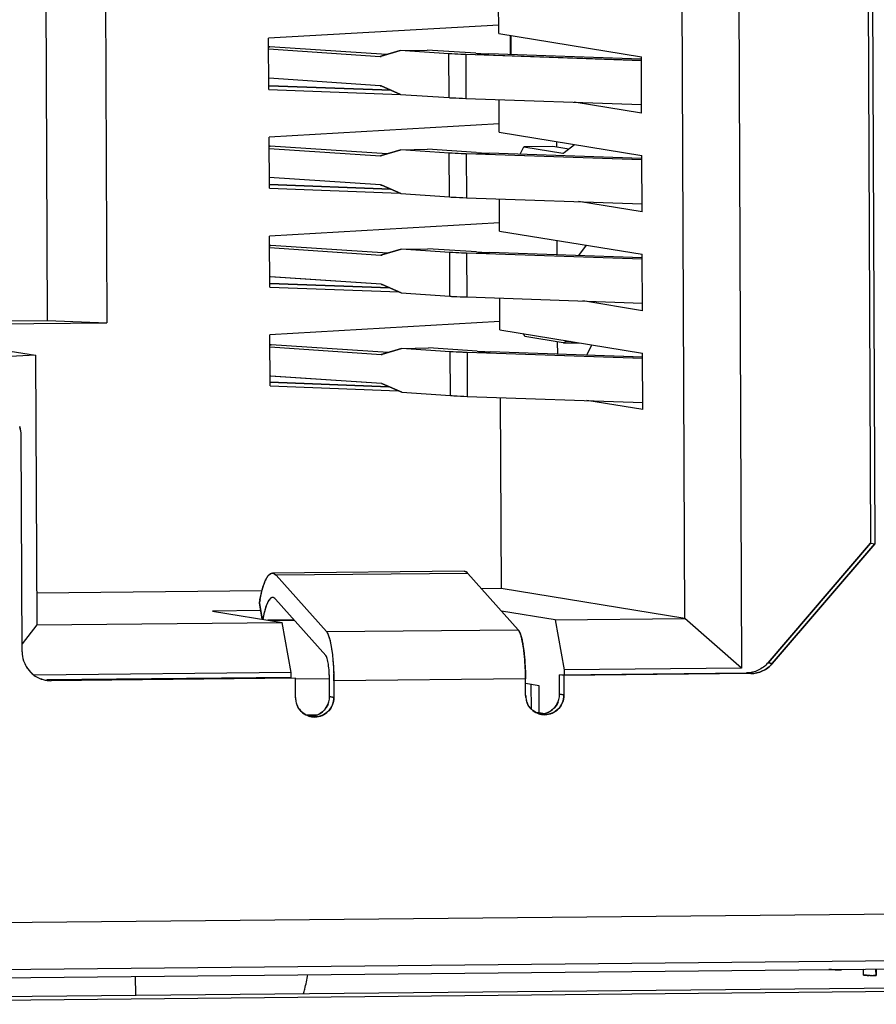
# Model space of a CAD drawing. Header units: millimetres. Extents: x 0 to 1750, y -1720 to 477.
# Tile 5 of 256: x 327 to 336, y -1004 to -994. Entities that reach past the tile are written whole.
import ezdxf

# ---------------------------------------------------------------- set-up
doc = ezdxf.new("R2010")
doc.units = ezdxf.units.MM
doc.header["$LTSCALE"] = 92.51
for name, color, linetype in [('101303634_14DXF_CONTINUOUS_LINE', 7, 'CONTINUOUS'), ('101303634_DXF_CONTINUOUS_LINE', 7, 'CONTINUOUS'), ('101304998_DXF_CONTINUOUS_LINE', 7, 'CONTINUOUS'), ('CAP_D8X9L_3PDXF_CONTINUOUS_LINE', 7, 'CONTINUOUS'), ('DE-11-072043DXF_CONTINUOUS_LINE', 7, 'CONTINUOUS'), ('DE-13-001875DXF_CONTINUOUS_LINE', 7, 'CONTINUOUS'), ('MANIFOLD_SOLDXF_CONTINUOUS_LINE', 7, 'CONTINUOUS')]:
    doc.layers.add(name, color=color, linetype=linetype)

msp = doc.modelspace()

# ---------------------------------------------------------------- linework, layer by layer
at = {"layer": '101303634_14DXF_CONTINUOUS_LINE'}
for p, q in [((335.771, -1003.325), (335.771, -1003.263)), ((335.78, -1003.326), (335.781, -1003.326)), ((335.808, -1003.327), (335.809, -1003.327)), ((335.851, -1003.328), (335.852, -1003.328)), ((335.899, -1003.262), (335.899, -1003.327))]:
    msp.add_line(p, q, dxfattribs=at)
for centre, radius, start, end in [((335.85, -1001.456), 1.872, 268.7489, 269.2573), ((335.86, -1000.794), 2.533, 269.2366, 269.4734), ((335.864, -1000.346), 2.982, 269.4737, 269.7473), ((335.866, -999.806), 3.522, 269.7762, 270.5466)]:
    msp.add_arc(centre, radius, start, end, dxfattribs=at)
for points, knots in [([(335.771, -1003.325), (335.771, -1003.325), (335.772, -1003.325), (335.774, -1003.325), (335.777, -1003.326), (335.779, -1003.326), (335.78, -1003.326)], [0, 0, 0, 0, 0.072591, 0.262219, 0.572055, 1, 1, 1, 1]), ([(335.781, -1003.326), (335.782, -1003.326), (335.792, -1003.327), (335.801, -1003.327), (335.808, -1003.327)], [0, 0, 0, 0, 0.192897, 1, 1, 1, 1])]:
    msp.add_open_spline(points, degree=3, knots=knots, dxfattribs=at)
at = {"layer": '101303634_DXF_CONTINUOUS_LINE'}
for p, q in [((335.771, -1003.267), (335.543, -1003.269)), ((335.771, -1003.325), (335.771, -1003.263)), ((335.772, -1003.325), (335.771, -1003.325)), ((335.899, -1003.327), (335.898, -1003.262))]:
    msp.add_line(p, q, dxfattribs=at)
for centre, radius, start, end in [((335.497, -1001.157), 2.112, 268.7691, 269.5033), ((335.505, -1000.385), 2.884, 269.473, 269.7858), ((335.507, -999.512), 3.757, 269.8, 270.5468), ((335.855, -1001.215), 2.112, 268.7691, 269.5033), ((335.863, -1000.444), 2.884, 269.473, 269.7858), ((335.865, -999.57), 3.757, 269.8, 270.5468)]:
    msp.add_arc(centre, radius, start, end, dxfattribs=at)
for points, knots in [([(335.423, -1003.268), (335.422, -1003.268), (335.419, -1003.267), (335.416, -1003.267), (335.415, -1003.267)], [0, 0, 0, 0, 0.333282, 1, 1, 1, 1]), ([(335.451, -1003.269), (335.448, -1003.269), (335.439, -1003.268), (335.429, -1003.268), (335.423, -1003.268)], [0, 0, 0, 0, 0.304594, 1, 1, 1, 1]), ([(335.781, -1003.326), (335.78, -1003.326), (335.777, -1003.326), (335.774, -1003.326), (335.772, -1003.325)], [0, 0, 0, 0, 0.350764, 1, 1, 1, 1]), ([(335.809, -1003.327), (335.806, -1003.327), (335.797, -1003.327), (335.787, -1003.326), (335.781, -1003.326)], [0, 0, 0, 0, 0.304594, 1, 1, 1, 1])]:
    msp.add_open_spline(points, degree=3, knots=knots, dxfattribs=at)
at = {"layer": '101304998_DXF_CONTINUOUS_LINE'}
for p, q in [((334.463, -987.34), (334.519, -1000.173)), ((333.936, -999.664), (333.884, -987.83)), ((335.797, -988.596), (335.842, -998.891)), ((335.841, -988.603), (335.887, -998.898)), ((327.395, -996.604), (327.368, -990.337)), ((327.977, -990.331), (328.005, -996.628)), ((332.026, -993.657), (332.024, -993.316)), ((332.026, -993.572), (329.665, -993.707)), ((329.667, -994.232), (329.665, -993.707)), ((332.026, -993.657), (333.49, -993.896)), ((332.142, -993.675), (332.143, -993.875)), ((332.151, -993.677), (332.152, -993.876)), ((329.677, -993.795), (329.665, -993.795)), ((329.665, -993.817), (330.808, -993.894)), ((330.876, -993.875), (329.677, -993.795)), ((331.015, -993.833), (330.819, -993.892)), ((331.015, -993.833), (331.291, -993.828)), ((331.514, -993.866), (331.015, -993.833)), ((331.79, -993.861), (331.291, -993.828)), ((330.819, -993.894), (330.808, -993.894)), ((331.516, -994.316), (331.514, -993.866)), ((333.489, -993.936), (331.687, -993.874)), ((331.687, -993.874), (331.689, -994.324)), ((333.489, -993.922), (331.923, -993.868)), ((333.493, -994.475), (333.49, -993.896)), ((330.809, -994.194), (329.667, -994.117)), ((329.667, -994.232), (331.017, -994.283)), ((329.669, -994.194), (330.923, -994.241)), ((330.821, -994.196), (331.017, -994.283)), ((331.017, -994.283), (331.516, -994.316)), ((331.689, -994.324), (333.492, -994.386)), ((332.03, -994.671), (332.029, -994.336)), ((333.493, -994.475), (332.802, -994.363)), ((332.03, -994.586), (329.669, -994.722)), ((329.672, -995.247), (329.669, -994.722)), ((332.03, -994.671), (333.494, -994.91)), ((329.681, -994.814), (329.67, -994.814)), ((329.67, -994.837), (330.812, -994.913)), ((330.881, -994.895), (329.681, -994.814)), ((331.02, -994.852), (330.824, -994.912)), ((331.02, -994.852), (331.296, -994.847)), ((331.519, -994.886), (331.02, -994.852)), ((331.795, -994.881), (331.296, -994.847)), ((332.245, -994.898), (332.285, -994.82)), ((332.58, -994.817), (332.285, -994.82)), ((332.285, -994.82), (332.683, -994.885)), ((332.745, -994.844), (332.58, -994.817)), ((332.622, -994.824), (332.622, -994.768)), ((332.698, -994.88), (332.805, -994.797)), ((330.824, -994.913), (330.812, -994.913)), ((331.521, -995.336), (331.519, -994.886)), ((333.493, -994.956), (331.692, -994.894)), ((331.692, -994.894), (331.694, -995.344)), ((333.493, -994.941), (331.928, -994.887)), ((333.497, -995.49), (333.494, -994.91)), ((330.814, -995.213), (329.671, -995.137)), ((329.672, -995.247), (331.011, -995.297)), ((329.673, -995.209), (330.915, -995.255)), ((330.825, -995.216), (331.022, -995.302)), ((331.022, -995.302), (331.521, -995.336)), ((331.694, -995.344), (333.497, -995.406)), ((332.035, -995.686), (332.033, -995.355)), ((333.497, -995.49), (332.845, -995.383)), ((332.034, -995.601), (329.674, -995.737)), ((329.676, -996.261), (329.674, -995.737)), ((332.035, -995.686), (333.499, -995.925)), ((329.686, -995.834), (329.674, -995.834)), ((329.674, -995.856), (330.817, -995.933)), ((330.885, -995.914), (329.686, -995.834)), ((331.024, -995.872), (331.3, -995.867)), ((331.799, -995.9), (331.3, -995.867)), ((332.627, -995.931), (332.627, -995.782)), ((332.85, -995.938), (332.926, -995.831)), ((330.828, -995.933), (330.817, -995.933)), ((331.024, -995.872), (330.828, -995.931)), ((331.523, -995.905), (331.024, -995.872)), ((331.525, -996.355), (331.523, -995.905)), ((333.497, -995.976), (331.696, -995.913)), ((331.696, -995.913), (331.698, -996.363)), ((333.498, -995.961), (331.932, -995.907)), ((333.501, -996.504), (333.499, -995.925)), ((330.818, -996.233), (329.683, -996.157)), ((329.676, -996.261), (331.003, -996.311)), ((329.677, -996.223), (330.907, -996.269)), ((330.83, -996.236), (331.026, -996.322)), ((331.026, -996.322), (331.525, -996.355)), ((331.698, -996.363), (333.501, -996.425)), ((332.039, -996.7), (332.038, -996.375)), ((333.501, -996.504), (332.888, -996.404)), ((325.658, -996.622), (327.395, -996.604)), ((326.372, -996.644), (328.005, -996.628)), ((327.395, -996.604), (328.005, -996.628)), ((332.039, -996.615), (329.678, -996.751)), ((325.737, -996.711), (327.273, -996.961)), ((329.68, -997.276), (329.678, -996.751)), ((332.039, -996.7), (333.503, -996.939)), ((332.293, -996.769), (332.28, -996.739)), ((332.687, -996.833), (332.293, -996.769)), ((329.69, -996.853), (329.679, -996.853)), ((329.679, -996.876), (330.821, -996.952)), ((330.89, -996.934), (329.69, -996.853)), ((332.632, -996.95), (332.631, -996.824)), ((332.69, -996.833), (332.687, -996.833)), ((332.69, -996.833), (332.847, -996.832)), ((332.717, -996.811), (332.711, -996.819)), ((332.711, -996.819), (332.762, -996.818)), ((332.929, -996.96), (332.981, -996.854)), ((327.273, -996.961), (326.87, -996.981)), ((327.273, -996.961), (327.285, -999.73)), ((330.833, -996.952), (330.821, -996.952)), ((331.029, -996.891), (330.833, -996.951)), ((331.029, -996.891), (331.305, -996.886)), ((331.528, -996.925), (331.029, -996.891)), ((331.804, -996.92), (331.305, -996.886)), ((331.53, -997.375), (331.528, -996.925)), ((333.501, -996.995), (331.701, -996.933)), ((331.701, -996.933), (331.703, -997.383)), ((333.502, -996.98), (331.937, -996.926)), ((333.506, -997.519), (333.503, -996.939)), ((330.823, -997.252), (329.687, -997.176)), ((329.68, -997.276), (330.995, -997.325)), ((329.682, -997.238), (330.899, -997.284)), ((330.834, -997.255), (331.031, -997.341)), ((331.031, -997.341), (331.53, -997.375)), ((331.703, -997.383), (333.506, -997.445)), ((332.042, -997.394), (332.051, -999.356)), ((333.506, -997.519), (332.932, -997.425)), ((327.135, -1000.005), (327.125, -997.786)), ((334.79, -1000.119), (335.842, -998.891)), ((335.887, -998.898), (334.834, -1000.127)), ((335.842, -998.891), (335.887, -998.898)), ((331.671, -999.178), (329.703, -999.198)), ((331.71, -999.2), (329.743, -999.22)), ((331.71, -999.2), (332.225, -999.779)), ((330.257, -999.798), (329.743, -999.22)), ((329.597, -999.381), (327.283, -999.404)), ((332.051, -999.356), (331.851, -999.358)), ((333.936, -999.664), (332.051, -999.356)), ((329.57, -999.505), (329.571, -999.5)), ((329.57, -999.505), (329.6, -999.672)), ((329.736, -999.465), (330.251, -1000.043)), ((329.584, -999.583), (329.088, -999.588)), ((329.088, -999.588), (329.803, -999.705)), ((332.607, -999.677), (332.054, -999.587)), ((327.285, -999.73), (329.803, -999.705)), ((329.657, -999.681), (329.926, -999.678)), ((329.931, -999.683), (329.687, -999.686)), ((329.895, -1000.219), (329.803, -999.705)), ((332.607, -999.677), (333.936, -999.664)), ((332.607, -999.677), (332.699, -1000.192)), ((334.519, -1000.173), (333.936, -999.664)), ((327.285, -999.73), (327.135, -999.925)), ((330.257, -999.798), (332.225, -999.779)), ((334.519, -1000.173), (332.699, -1000.192)), ((332.699, -1000.192), (332.699, -1000.241)), ((334.834, -1000.127), (334.79, -1000.119)), ((329.895, -1000.219), (327.257, -1000.246)), ((329.895, -1000.269), (327.387, -1000.294)), ((329.94, -1000.277), (327.431, -1000.302)), ((329.895, -1000.269), (329.895, -1000.219)), ((329.941, -1000.477), (329.94, -1000.277)), ((329.94, -1000.284), (330.289, -1000.281)), ((330.29, -1000.465), (330.289, -1000.295)), ((332.301, -1000.283), (330.334, -1000.303)), ((330.334, -1000.303), (330.335, -1000.473)), ((332.302, -1000.453), (332.301, -1000.283)), ((332.65, -1000.242), (334.569, -1000.223)), ((332.695, -1000.249), (332.65, -1000.242)), ((332.651, -1000.442), (332.65, -1000.242)), ((334.613, -1000.23), (332.695, -1000.249)), ((332.695, -1000.249), (332.696, -1000.449)), ((334.569, -1000.223), (334.613, -1000.23)), ((332.44, -1000.354), (332.302, -1000.331)), ((332.362, -1000.595), (332.36, -1000.341)), ((332.442, -1000.629), (332.44, -1000.354)), ((330.335, -1000.473), (330.29, -1000.465)), ((332.696, -1000.449), (332.651, -1000.442)), ((330.061, -1000.653), (330.168, -1000.651)), ((332.422, -1000.629), (332.442, -1000.629)), ((332.442, -1000.629), (332.498, -1000.638)), ((323.717, -1002.817), (352.481, -1002.532)), ((352.396, -1003.017), (323.668, -1003.302)), ((322.976, -1003.39), (351.705, -1003.105))]:
    msp.add_line(p, q, dxfattribs=at)
for centre, radius, start, end in [((330.81, -993.863), 0.0308, 266.1592, 277.8904), ((330.81, -993.862), 0.0318, 277.889, 282.487), ((330.81, -993.861), 0.0331, 282.4906, 286.967), ((330.815, -994.883), 0.0308, 266.1592, 277.8904), ((330.814, -994.882), 0.0318, 277.889, 282.487), ((330.814, -994.88), 0.0331, 282.4906, 286.967), ((332.686, -994.869), 0.0162, 260.6878, 270.5423), ((330.819, -995.902), 0.0308, 266.1592, 277.8904), ((330.819, -995.901), 0.0318, 277.889, 282.487), ((330.819, -995.9), 0.0331, 282.4906, 286.967), ((330.823, -996.922), 0.0308, 266.1592, 277.8904), ((330.823, -996.921), 0.0318, 277.889, 282.487), ((330.823, -996.919), 0.0331, 282.4906, 286.967), ((326.82, -997.787), 0.306, 0.3024, 18.0899), ((329.706, -999.476), 0.0277, 90.5764, 102.5831), ((330.977, -999.925), 1.396, 168.0493, 169.5492), ((327.44, -1000.003), 0.306, 180.3027, 198.2572), ((327.435, -1000.004), 0.3, 198.3214, 204.1508), ((329.86, -1000.279), 2.442, 3.206, 4.2334), ((327.435, -1000.005), 0.299, 204.1492, 216.0469), ((327.433, -1000.006), 0.297, 216.112, 233.8476), ((327.429, -1000.009), 0.293, 233.9401, 245.9889), ((327.428, -1000.012), 0.29, 246.0018, 252.128), ((327.429, -1000.01), 0.291, 252.1547, 260.7353), ((327.429, -1000.011), 0.291, 260.7177, 270.5393), ((330.145, -1000.475), 0.204, 180.3195, 195.3093), ((330.085, -1000.466), 0.205, 345.2248, 0.1725), ((332.506, -1000.452), 0.204, 180.3195, 195.3093), ((332.503, -1000.453), 0.201, 195.2895, 202.6535), ((332.448, -1000.443), 0.203, 337.9385, 345.2531), ((332.446, -1000.442), 0.205, 345.2248, 0.1725), ((330.142, -1000.476), 0.201, 195.2895, 202.6535), ((330.087, -1000.466), 0.203, 337.9385, 345.2531), ((330.136, -1000.482), 0.193, 248.0586, 253.8681), ((330.137, -1000.48), 0.195, 253.8689, 260.7214), ((330.092, -1000.475), 0.192, 267.2941, 270.5659), ((330.092, -1000.475), 0.192, 270.5719, 273.92), ((330.092, -1000.471), 0.196, 273.9465, 285.7947), ((330.092, -1000.472), 0.195, 285.7941, 292.9837), ((332.498, -1000.458), 0.193, 248.0586, 253.8681), ((332.498, -1000.456), 0.195, 253.8689, 260.7214), ((332.453, -1000.452), 0.192, 267.2941, 270.5659), ((332.453, -1000.451), 0.192, 270.5719, 273.92), ((332.453, -1000.448), 0.196, 273.9465, 285.7947), ((332.453, -1000.449), 0.195, 285.7941, 292.9837)]:
    msp.add_arc(centre, radius, start, end, dxfattribs=at)
for points, knots in [([(331.687, -993.874), (331.67, -993.874), (331.613, -993.872), (331.555, -993.869), (331.514, -993.866)], [0, 0, 0, 0, 0.290853, 1, 1, 1, 1]), ([(331.79, -993.861), (331.799, -993.862), (331.844, -993.865), (331.888, -993.866), (331.923, -993.868)], [0, 0, 0, 0, 0.208081, 1, 1, 1, 1]), ([(331.516, -994.316), (331.528, -994.317), (331.586, -994.32), (331.643, -994.323), (331.689, -994.324)], [0, 0, 0, 0, 0.208081, 1, 1, 1, 1]), ([(331.692, -994.894), (331.675, -994.893), (331.617, -994.891), (331.56, -994.888), (331.519, -994.886)], [0, 0, 0, 0, 0.290853, 1, 1, 1, 1]), ([(331.795, -994.881), (331.804, -994.882), (331.848, -994.884), (331.893, -994.886), (331.928, -994.887)], [0, 0, 0, 0, 0.208081, 1, 1, 1, 1]), ([(331.521, -995.336), (331.533, -995.336), (331.59, -995.34), (331.648, -995.342), (331.694, -995.344)], [0, 0, 0, 0, 0.208081, 1, 1, 1, 1]), ([(331.696, -995.913), (331.679, -995.913), (331.622, -995.911), (331.564, -995.908), (331.523, -995.905)], [0, 0, 0, 0, 0.290853, 1, 1, 1, 1]), ([(331.799, -995.9), (331.808, -995.901), (331.853, -995.904), (331.897, -995.905), (331.932, -995.907)], [0, 0, 0, 0, 0.208081, 1, 1, 1, 1]), ([(331.525, -996.355), (331.537, -996.356), (331.595, -996.359), (331.652, -996.362), (331.698, -996.363)], [0, 0, 0, 0, 0.208081, 1, 1, 1, 1]), ([(332.711, -996.819), (332.71, -996.821), (332.704, -996.828), (332.696, -996.833), (332.69, -996.833)], [0, 0, 0, 0, 0.313556, 1, 1, 1, 1]), ([(331.701, -996.933), (331.684, -996.932), (331.626, -996.93), (331.569, -996.927), (331.528, -996.925)], [0, 0, 0, 0, 0.290853, 1, 1, 1, 1]), ([(331.804, -996.92), (331.813, -996.921), (331.857, -996.923), (331.901, -996.925), (331.937, -996.926)], [0, 0, 0, 0, 0.208081, 1, 1, 1, 1]), ([(331.53, -997.375), (331.542, -997.375), (331.599, -997.379), (331.657, -997.381), (331.703, -997.383)], [0, 0, 0, 0, 0.208081, 1, 1, 1, 1]), ([(329.571, -999.5), (329.578, -999.457), (329.594, -999.382), (329.621, -999.295), (329.646, -999.244), (329.667, -999.214), (329.689, -999.198), (329.703, -999.198)], [0, 0, 0, 0, 0.383578, 0.677207, 0.788739, 0.87751, 1, 1, 1, 1]), ([(329.703, -999.198), (329.706, -999.198), (329.722, -999.2), (329.735, -999.211), (329.743, -999.22)], [0, 0, 0, 0, 0.217103, 1, 1, 1, 1]), ([(331.671, -999.178), (331.674, -999.178), (331.689, -999.181), (331.702, -999.191), (331.71, -999.2)], [0, 0, 0, 0, 0.217103, 1, 1, 1, 1]), ([(329.7, -999.449), (329.69, -999.451), (329.67, -999.468), (329.637, -999.53), (329.622, -999.591), (329.612, -999.636)], [0, 0, 0, 0, 0.135655, 0.341635, 1, 1, 1, 1]), ([(329.736, -999.465), (329.734, -999.462), (329.725, -999.454), (329.714, -999.448), (329.705, -999.448)], [0, 0, 0, 0, 0.299524, 1, 1, 1, 1]), ([(330.257, -999.798), (330.264, -999.805), (330.275, -999.826), (330.296, -999.886), (330.315, -999.989), (330.33, -1000.136), (330.334, -1000.245), (330.334, -1000.303)], [0, 0, 0, 0, 0.05648, 0.137213, 0.366359, 0.665304, 1, 1, 1, 1]), ([(332.225, -999.779), (332.227, -999.781), (332.238, -999.795), (332.244, -999.812), (332.249, -999.826)], [0, 0, 0, 0, 0.193938, 1, 1, 1, 1]), ([(332.257, -999.849), (332.258, -999.853), (332.263, -999.872), (332.267, -999.892), (332.27, -999.907)], [0, 0, 0, 0, 0.229622, 1, 1, 1, 1]), ([(332.27, -999.907), (332.272, -999.915), (332.278, -999.951), (332.283, -999.987), (332.287, -1000.015)], [0, 0, 0, 0, 0.22999, 1, 1, 1, 1]), ([(330.266, -1000.075), (330.265, -1000.072), (330.261, -1000.061), (330.256, -1000.049), (330.251, -1000.043)], [0, 0, 0, 0, 0.317396, 1, 1, 1, 1]), ([(330.286, -1000.209), (330.284, -1000.183), (330.28, -1000.139), (330.271, -1000.094), (330.266, -1000.075)], [0, 0, 0, 0, 0.565588, 1, 1, 1, 1]), ([(332.287, -1000.015), (332.287, -1000.022), (332.29, -1000.05), (332.293, -1000.078), (332.294, -1000.099)], [0, 0, 0, 0, 0.241878, 1, 1, 1, 1]), ([(330.289, -1000.295), (330.289, -1000.274), (330.288, -1000.245), (330.286, -1000.216), (330.286, -1000.209)], [0, 0, 0, 0, 0.755146, 1, 1, 1, 1]), ([(332.297, -1000.143), (332.298, -1000.154), (332.3, -1000.201), (332.301, -1000.248), (332.301, -1000.283)], [0, 0, 0, 0, 0.246796, 1, 1, 1, 1]), ([(334.79, -1000.119), (334.762, -1000.151), (334.694, -1000.203), (334.61, -1000.223), (334.569, -1000.223)], [0, 0, 0, 0, 0.501603, 1, 1, 1, 1]), ([(334.834, -1000.127), (334.807, -1000.158), (334.739, -1000.211), (334.655, -1000.23), (334.613, -1000.23)], [0, 0, 0, 0, 0.501603, 1, 1, 1, 1]), ([(330.335, -1000.473), (330.335, -1000.501), (330.322, -1000.56), (330.27, -1000.631), (330.192, -1000.673), (330.133, -1000.677), (330.106, -1000.672)], [0, 0, 0, 0, 0.251906, 0.50285, 0.752106, 1, 1, 1, 1]), ([(332.696, -1000.449), (332.696, -1000.478), (332.684, -1000.536), (332.631, -1000.607), (332.554, -1000.65), (332.495, -1000.653), (332.467, -1000.649)], [0, 0, 0, 0, 0.251906, 0.50285, 0.752106, 1, 1, 1, 1])]:
    msp.add_open_spline(points, degree=3, knots=knots, dxfattribs=at)
for points in [[(330.809, -994.194), (330.813, -994.194), (330.817, -994.195), (330.821, -994.196)], [(332.686, -994.885), (332.691, -994.885), (332.695, -994.883), (332.698, -994.88)], [(330.814, -995.213), (330.818, -995.213), (330.822, -995.214), (330.825, -995.216)], [(330.818, -996.233), (330.822, -996.233), (330.826, -996.234), (330.83, -996.236)], [(330.823, -997.252), (330.827, -997.252), (330.831, -997.253), (330.834, -997.255)], [(332.249, -999.826), (332.252, -999.833), (332.254, -999.841), (332.257, -999.849)], [(330, -1000.618), (329.982, -1000.6), (329.967, -1000.578), (329.957, -1000.554)], [(330.168, -1000.652), (330.192, -1000.642), (330.214, -1000.627), (330.232, -1000.608)], [(330.232, -1000.608), (330.25, -1000.59), (330.265, -1000.567), (330.275, -1000.543)], [(332.361, -1000.595), (332.343, -1000.577), (332.328, -1000.554), (332.318, -1000.53)], [(332.426, -1000.637), (332.402, -1000.627), (332.38, -1000.613), (332.361, -1000.595)], [(332.529, -1000.628), (332.553, -1000.618), (332.575, -1000.603), (332.593, -1000.585)], [(332.593, -1000.585), (332.611, -1000.566), (332.626, -1000.543), (332.636, -1000.519)], [(330.064, -1000.66), (330.041, -1000.651), (330.018, -1000.636), (330, -1000.618)]]:
    msp.add_open_spline(points, degree=3, dxfattribs=at)
at = {"layer": 'CAP_D8X9L_3PDXF_CONTINUOUS_LINE'}
msp.add_open_spline([(330.024, -1003.515), (330.028, -1003.5), (330.044, -1003.435), (330.058, -1003.37), (330.068, -1003.32)], degree=3, knots=[0, 0, 0, 0, 0.241503, 1, 1, 1, 1], dxfattribs=at)
at = {"layer": 'DE-11-072043DXF_CONTINUOUS_LINE'}
for p, q in [((322.729, -1003.587), (353.358, -1003.283)), ((322.73, -1003.624), (353.573, -1003.318))]:
    msp.add_line(p, q, dxfattribs=at)
at = {"layer": 'DE-13-001875DXF_CONTINUOUS_LINE'}
msp.add_line((328.296, -1003.337), (328.297, -1003.532), dxfattribs=at)
at = {"layer": 'MANIFOLD_SOLDXF_CONTINUOUS_LINE'}
for p, q in [((334.463, -987.34), (334.519, -1000.173)), ((333.936, -999.664), (333.884, -987.83)), ((335.797, -988.596), (335.842, -998.891)), ((335.841, -988.603), (335.887, -998.898)), ((327.395, -996.604), (327.368, -990.337)), ((327.977, -990.331), (328.005, -996.628)), ((332.026, -993.657), (332.024, -993.316)), ((332.026, -993.572), (329.665, -993.707)), ((329.667, -994.232), (329.665, -993.707)), ((332.026, -993.657), (333.49, -993.896)), ((332.142, -993.675), (332.143, -993.875)), ((332.151, -993.677), (332.152, -993.876)), ((329.665, -993.795), (329.677, -993.795)), ((329.665, -993.817), (330.808, -993.894)), ((330.876, -993.875), (329.677, -993.795)), ((330.819, -993.892), (331.015, -993.833)), ((331.015, -993.833), (331.291, -993.828)), ((331.514, -993.866), (331.015, -993.833)), ((331.79, -993.861), (331.291, -993.828)), ((331.516, -994.316), (331.514, -993.866)), ((333.49, -993.937), (331.687, -993.874)), ((331.687, -993.874), (331.689, -994.324)), ((333.489, -993.922), (331.923, -993.868)), ((333.493, -994.475), (333.49, -993.896)), ((330.809, -994.194), (329.667, -994.117)), ((329.667, -994.232), (331.017, -994.283)), ((330.923, -994.241), (329.669, -994.194)), ((331.017, -994.283), (330.821, -994.196)), ((331.017, -994.283), (331.516, -994.316)), ((331.689, -994.324), (333.492, -994.386)), ((332.03, -994.671), (332.029, -994.336)), ((333.493, -994.475), (332.802, -994.363)), ((332.03, -994.586), (329.669, -994.722)), ((329.672, -995.247), (329.669, -994.722)), ((332.03, -994.671), (333.494, -994.91)), ((329.67, -994.814), (329.681, -994.814)), ((329.67, -994.837), (330.812, -994.913)), ((330.881, -994.895), (329.681, -994.814)), ((330.824, -994.912), (331.02, -994.852)), ((331.02, -994.852), (331.296, -994.847)), ((331.519, -994.886), (331.02, -994.852)), ((331.795, -994.881), (331.296, -994.847)), ((332.245, -994.898), (332.285, -994.82)), ((332.58, -994.817), (332.285, -994.82)), ((332.285, -994.82), (332.683, -994.885)), ((332.745, -994.844), (332.58, -994.817)), ((332.622, -994.824), (332.622, -994.768)), ((332.698, -994.88), (332.805, -994.797)), ((331.521, -995.336), (331.519, -994.886)), ((333.495, -994.956), (331.692, -994.894)), ((331.692, -994.894), (331.694, -995.344)), ((333.493, -994.941), (331.928, -994.887)), ((333.497, -995.49), (333.494, -994.91)), ((330.814, -995.213), (329.671, -995.137)), ((329.672, -995.247), (331.011, -995.297)), ((330.915, -995.255), (329.673, -995.209)), ((331.022, -995.302), (330.825, -995.216)), ((331.022, -995.302), (331.521, -995.336)), ((331.694, -995.344), (333.497, -995.406)), ((332.035, -995.686), (332.033, -995.355)), ((333.497, -995.49), (332.845, -995.383)), ((332.034, -995.601), (329.674, -995.737)), ((329.676, -996.261), (329.674, -995.737)), ((332.035, -995.686), (333.499, -995.925)), ((329.674, -995.834), (329.686, -995.834)), ((329.674, -995.856), (330.817, -995.933)), ((330.885, -995.914), (329.686, -995.834)), ((331.024, -995.872), (331.3, -995.867)), ((331.799, -995.9), (331.3, -995.867)), ((332.627, -995.931), (332.627, -995.782)), ((332.85, -995.938), (332.926, -995.831)), ((330.828, -995.931), (331.024, -995.872)), ((331.523, -995.905), (331.024, -995.872)), ((331.525, -996.355), (331.523, -995.905)), ((333.499, -995.976), (331.696, -995.913)), ((331.696, -995.913), (331.698, -996.363)), ((333.498, -995.961), (331.932, -995.907)), ((333.501, -996.504), (333.499, -995.925)), ((330.818, -996.233), (329.676, -996.156)), ((329.676, -996.261), (331.003, -996.311)), ((330.907, -996.269), (329.677, -996.223)), ((331.026, -996.322), (330.83, -996.236)), ((331.026, -996.322), (331.525, -996.355)), ((331.698, -996.363), (333.501, -996.425)), ((332.039, -996.7), (332.038, -996.375)), ((333.501, -996.504), (332.888, -996.404)), ((325.658, -996.622), (327.395, -996.604)), ((326.372, -996.644), (328.005, -996.628)), ((327.395, -996.604), (328.005, -996.628)), ((332.039, -996.615), (329.678, -996.751)), ((325.737, -996.711), (327.273, -996.961)), ((329.68, -997.276), (329.678, -996.751)), ((332.039, -996.7), (333.503, -996.939)), ((332.293, -996.769), (332.28, -996.739)), ((332.687, -996.833), (332.293, -996.769)), ((329.679, -996.853), (329.69, -996.853)), ((329.679, -996.876), (330.821, -996.952)), ((330.89, -996.934), (329.69, -996.853)), ((332.632, -996.95), (332.631, -996.824)), ((332.69, -996.833), (332.847, -996.832)), ((332.717, -996.811), (332.711, -996.819)), ((332.711, -996.819), (332.762, -996.818)), ((332.929, -996.96), (332.981, -996.854)), ((327.273, -996.961), (326.87, -996.981)), ((327.273, -996.961), (327.285, -999.73)), ((330.833, -996.951), (331.029, -996.891)), ((331.029, -996.891), (331.305, -996.886)), ((331.528, -996.925), (331.029, -996.891)), ((331.804, -996.92), (331.305, -996.886)), ((331.53, -997.375), (331.528, -996.925)), ((333.504, -996.995), (331.701, -996.933)), ((331.701, -996.933), (331.703, -997.383)), ((333.504, -996.98), (331.937, -996.926)), ((333.506, -997.519), (333.503, -996.939)), ((330.823, -997.252), (329.68, -997.176)), ((329.68, -997.276), (330.995, -997.325)), ((330.899, -997.284), (329.682, -997.238)), ((331.031, -997.341), (330.834, -997.255)), ((331.031, -997.341), (331.53, -997.375)), ((331.703, -997.383), (333.506, -997.445)), ((332.042, -997.394), (332.051, -999.356)), ((333.506, -997.519), (332.932, -997.425)), ((327.135, -1000.005), (327.125, -997.786)), ((335.842, -998.891), (334.79, -1000.119)), ((334.834, -1000.126), (335.887, -998.898)), ((335.842, -998.891), (335.887, -998.898)), ((331.671, -999.178), (329.703, -999.198)), ((331.71, -999.2), (329.743, -999.22)), ((332.225, -999.779), (331.71, -999.2)), ((329.743, -999.22), (330.257, -999.798)), ((329.597, -999.381), (327.283, -999.404)), ((332.051, -999.356), (331.851, -999.358)), ((333.936, -999.664), (332.051, -999.356)), ((329.57, -999.505), (329.571, -999.5)), ((329.6, -999.672), (329.57, -999.505)), ((330.251, -1000.043), (329.736, -999.465)), ((329.584, -999.583), (329.088, -999.588)), ((329.088, -999.588), (329.803, -999.705)), ((332.607, -999.677), (332.054, -999.587)), ((327.285, -999.73), (329.803, -999.705)), ((329.926, -999.678), (329.657, -999.681)), ((329.931, -999.683), (329.687, -999.686)), ((329.895, -1000.219), (329.803, -999.705)), ((332.607, -999.677), (333.936, -999.664)), ((332.607, -999.677), (332.699, -1000.192)), ((334.519, -1000.173), (333.936, -999.664)), ((327.285, -999.73), (327.135, -999.925)), ((330.257, -999.798), (332.225, -999.779)), ((332.249, -999.826), (332.249, -999.826)), ((332.249, -999.826), (332.249, -999.826)), ((332.297, -1000.144), (332.297, -1000.143)), ((334.519, -1000.173), (332.699, -1000.192)), ((332.699, -1000.192), (332.699, -1000.241)), ((334.79, -1000.119), (334.834, -1000.127)), ((329.895, -1000.219), (327.257, -1000.246)), ((329.895, -1000.269), (327.387, -1000.294)), ((329.94, -1000.277), (327.431, -1000.302)), ((329.895, -1000.269), (329.895, -1000.219)), ((329.941, -1000.477), (329.94, -1000.277)), ((329.94, -1000.284), (330.289, -1000.281)), ((330.29, -1000.465), (330.289, -1000.295)), ((332.301, -1000.283), (330.334, -1000.303)), ((330.334, -1000.303), (330.335, -1000.473)), ((332.302, -1000.453), (332.301, -1000.283)), ((332.695, -1000.249), (332.65, -1000.242)), ((332.651, -1000.442), (332.65, -1000.242)), ((332.664, -1000.242), (334.569, -1000.223)), ((334.613, -1000.23), (332.695, -1000.249)), ((332.695, -1000.249), (332.696, -1000.449)), ((334.569, -1000.223), (334.613, -1000.23)), ((332.44, -1000.354), (332.302, -1000.331)), ((332.362, -1000.595), (332.36, -1000.341)), ((332.442, -1000.629), (332.44, -1000.354)), ((330.29, -1000.465), (330.335, -1000.473)), ((332.651, -1000.442), (332.696, -1000.449)), ((330.061, -1000.653), (330.168, -1000.651)), ((332.422, -1000.629), (332.442, -1000.629)), ((332.442, -1000.629), (332.498, -1000.638)), ((323.717, -1002.817), (352.481, -1002.532)), ((352.396, -1003.017), (323.668, -1003.302)), ((322.976, -1003.39), (351.705, -1003.105))]:
    msp.add_line(p, q, dxfattribs=at)
for centre, radius, start, end in [((326.82, -997.787), 0.305, 0.2906, 18.099), ((331.541, -999.852), 2.001, 169.0106, 169.8765), ((327.44, -1000.003), 0.305, 180.2917, 198.2659), ((327.436, -1000.004), 0.301, 198.3378, 204.1386), ((329.832, -1000.281), 2.469, 3.212, 4.228), ((327.435, -1000.005), 0.3, 204.1479, 216.0392), ((327.432, -1000.006), 0.297, 216.0973, 233.8624), ((327.43, -1000.009), 0.293, 233.9476, 245.9904), ((327.429, -1000.01), 0.291, 246.0144, 252.1099), ((327.429, -1000.011), 0.291, 252.1196, 260.7251), ((327.428, -1000.011), 0.291, 260.7417, 270.5603), ((327.55, -1000.315), 2.784, 0.4072, 1.6904), ((327.546, -1000.315), 2.788, 0.2511, 0.4091), ((330.144, -1000.476), 0.203, 180.2741, 195.3045), ((330.086, -1000.466), 0.204, 345.2297, 0.2177), ((332.506, -1000.452), 0.203, 180.2741, 195.3045), ((332.503, -1000.453), 0.201, 195.3459, 202.1167), ((332.448, -1000.443), 0.203, 338.4715, 345.1974), ((332.447, -1000.443), 0.204, 345.2297, 0.2177), ((330.142, -1000.476), 0.201, 195.3459, 202.1167), ((330.142, -1000.476), 0.201, 202.1233, 202.7132), ((330.139, -1000.478), 0.197, 224.5846, 225.3263), ((330.089, -1000.468), 0.2, 315.4926, 316.2261), ((330.087, -1000.466), 0.203, 337.8813, 338.4667), ((330.087, -1000.466), 0.203, 338.4715, 345.1974), ((332.503, -1000.453), 0.201, 202.1233, 202.7132), ((332.5, -1000.455), 0.197, 224.5846, 225.3263), ((332.45, -1000.444), 0.2, 315.4926, 316.2261), ((332.448, -1000.443), 0.203, 337.8813, 338.4667), ((330.137, -1000.48), 0.194, 247.4594, 248.0481), ((330.137, -1000.481), 0.194, 248.0498, 255.2776), ((330.137, -1000.481), 0.193, 255.2773, 260.7317), ((330.092, -1000.472), 0.195, 273.9845, 285.804), ((330.137, -1000.481), 0.194, 260.743, 270.5584), ((330.092, -1000.471), 0.196, 285.8229, 292.9951), ((330.091, -1000.471), 0.196, 292.9964, 293.5804), ((332.498, -1000.457), 0.194, 247.4594, 248.0481), ((332.498, -1000.457), 0.194, 248.0498, 255.2776), ((332.498, -1000.458), 0.193, 255.2773, 260.7317), ((332.453, -1000.449), 0.195, 273.9845, 285.804), ((332.498, -1000.457), 0.194, 260.743, 270.5584), ((332.453, -1000.448), 0.196, 285.8229, 292.9951), ((332.453, -1000.447), 0.196, 292.9964, 293.5804)]:
    msp.add_arc(centre, radius, start, end, dxfattribs=at)
for points in [[(330.811, -993.894), (330.814, -993.894), (330.817, -993.893), (330.819, -993.892)], [(330.815, -994.913), (330.818, -994.913), (330.821, -994.913), (330.824, -994.912)], [(330.82, -995.933), (330.823, -995.933), (330.825, -995.932), (330.828, -995.931)], [(330.824, -996.952), (330.827, -996.952), (330.83, -996.952), (330.833, -996.951)], [(330.275, -1000.543), (330.265, -1000.566), (330.251, -1000.588), (330.234, -1000.606)], [(332.361, -1000.595), (332.379, -1000.612), (332.401, -1000.627), (332.424, -1000.636)], [(332.636, -1000.519), (332.627, -1000.543), (332.612, -1000.565), (332.595, -1000.583)], [(330, -1000.618), (330.018, -1000.636), (330.039, -1000.65), (330.063, -1000.66)]]:
    msp.add_open_spline(points, degree=3, dxfattribs=at)
for points, knots in [([(331.687, -993.874), (331.67, -993.874), (331.613, -993.872), (331.555, -993.869), (331.514, -993.866)], [0, 0, 0, 0, 0.290853, 1, 1, 1, 1]), ([(331.79, -993.861), (331.799, -993.862), (331.844, -993.865), (331.888, -993.866), (331.923, -993.868)], [0, 0, 0, 0, 0.208081, 1, 1, 1, 1]), ([(330.821, -994.196), (330.82, -994.196), (330.816, -994.195), (330.812, -994.194), (330.809, -994.194)], [0, 0, 0, 0, 0.258552, 1, 1, 1, 1]), ([(331.516, -994.316), (331.528, -994.317), (331.586, -994.32), (331.643, -994.323), (331.689, -994.324)], [0, 0, 0, 0, 0.208081, 1, 1, 1, 1]), ([(331.692, -994.894), (331.675, -994.893), (331.617, -994.891), (331.56, -994.888), (331.519, -994.886)], [0, 0, 0, 0, 0.290853, 1, 1, 1, 1]), ([(331.795, -994.881), (331.804, -994.882), (331.848, -994.884), (331.893, -994.886), (331.928, -994.887)], [0, 0, 0, 0, 0.208081, 1, 1, 1, 1]), ([(332.686, -994.885), (332.687, -994.885), (332.692, -994.885), (332.696, -994.883), (332.698, -994.88)], [0, 0, 0, 0, 0.232885, 1, 1, 1, 1]), ([(330.825, -995.216), (330.824, -995.216), (330.821, -995.214), (330.817, -995.213), (330.814, -995.213)], [0, 0, 0, 0, 0.258552, 1, 1, 1, 1]), ([(331.521, -995.336), (331.533, -995.336), (331.59, -995.34), (331.648, -995.342), (331.694, -995.344)], [0, 0, 0, 0, 0.208081, 1, 1, 1, 1]), ([(331.696, -995.913), (331.679, -995.913), (331.622, -995.911), (331.564, -995.908), (331.523, -995.905)], [0, 0, 0, 0, 0.290853, 1, 1, 1, 1]), ([(331.799, -995.9), (331.808, -995.901), (331.853, -995.904), (331.897, -995.905), (331.932, -995.907)], [0, 0, 0, 0, 0.208081, 1, 1, 1, 1]), ([(330.83, -996.236), (330.829, -996.235), (330.825, -996.234), (330.821, -996.233), (330.818, -996.233)], [0, 0, 0, 0, 0.258552, 1, 1, 1, 1]), ([(331.525, -996.355), (331.537, -996.356), (331.595, -996.359), (331.652, -996.362), (331.698, -996.363)], [0, 0, 0, 0, 0.208081, 1, 1, 1, 1]), ([(332.711, -996.819), (332.71, -996.821), (332.704, -996.828), (332.696, -996.833), (332.69, -996.833)], [0, 0, 0, 0, 0.313556, 1, 1, 1, 1]), ([(331.701, -996.933), (331.684, -996.932), (331.626, -996.93), (331.569, -996.927), (331.528, -996.925)], [0, 0, 0, 0, 0.290853, 1, 1, 1, 1]), ([(331.804, -996.92), (331.813, -996.921), (331.857, -996.923), (331.901, -996.925), (331.937, -996.926)], [0, 0, 0, 0, 0.208081, 1, 1, 1, 1]), ([(330.834, -997.255), (330.833, -997.255), (330.83, -997.253), (330.826, -997.252), (330.823, -997.252)], [0, 0, 0, 0, 0.258552, 1, 1, 1, 1]), ([(331.53, -997.375), (331.542, -997.375), (331.599, -997.379), (331.657, -997.381), (331.703, -997.383)], [0, 0, 0, 0, 0.208081, 1, 1, 1, 1]), ([(329.576, -999.471), (329.584, -999.432), (329.596, -999.377), (329.617, -999.31), (329.633, -999.271), (329.649, -999.24), (329.666, -999.217), (329.683, -999.202), (329.697, -999.198), (329.703, -999.198)], [0, 0, 0, 0, 0.380742, 0.53792, 0.672028, 0.783058, 0.87204, 0.942019, 1, 1, 1, 1]), ([(329.703, -999.198), (329.71, -999.198), (329.725, -999.203), (329.737, -999.214), (329.743, -999.22)], [0, 0, 0, 0, 0.443959, 1, 1, 1, 1]), ([(331.71, -999.2), (331.705, -999.194), (331.693, -999.183), (331.677, -999.178), (331.671, -999.178)], [0, 0, 0, 0, 0.556041, 1, 1, 1, 1]), ([(329.705, -999.448), (329.701, -999.448), (329.691, -999.451), (329.678, -999.461), (329.666, -999.477), (329.654, -999.498), (329.643, -999.525), (329.627, -999.572), (329.618, -999.61), (329.612, -999.637)], [0, 0, 0, 0, 0.060119, 0.131506, 0.221049, 0.331932, 0.46537, 0.621546, 1, 1, 1, 1]), ([(329.736, -999.465), (329.732, -999.46), (329.723, -999.452), (329.711, -999.448), (329.705, -999.448)], [0, 0, 0, 0, 0.556041, 1, 1, 1, 1]), ([(329.612, -999.637), (329.611, -999.64), (329.609, -999.652), (329.607, -999.663), (329.605, -999.672)], [0, 0, 0, 0, 0.243528, 1, 1, 1, 1]), ([(330.257, -999.798), (330.261, -999.802), (330.268, -999.812), (330.281, -999.84), (330.295, -999.887), (330.309, -999.956), (330.316, -1000.007), (330.319, -1000.036)], [0, 0, 0, 0, 0.064863, 0.147621, 0.367471, 0.655149, 1, 1, 1, 1]), ([(332.249, -999.826), (332.246, -999.816), (332.239, -999.8), (332.23, -999.784), (332.225, -999.779)], [0, 0, 0, 0, 0.575875, 1, 1, 1, 1]), ([(332.257, -999.849), (332.256, -999.847), (332.254, -999.839), (332.251, -999.832), (332.249, -999.826)], [0, 0, 0, 0, 0.262863, 1, 1, 1, 1]), ([(332.27, -999.907), (332.269, -999.901), (332.265, -999.882), (332.261, -999.863), (332.257, -999.849)], [0, 0, 0, 0, 0.27004, 1, 1, 1, 1]), ([(332.287, -1000.015), (332.285, -1000.005), (332.281, -999.969), (332.275, -999.933), (332.27, -999.907)], [0, 0, 0, 0, 0.268991, 1, 1, 1, 1]), ([(330.266, -1000.075), (330.264, -1000.069), (330.26, -1000.057), (330.254, -1000.047), (330.251, -1000.043)], [0, 0, 0, 0, 0.588719, 1, 1, 1, 1]), ([(330.286, -1000.209), (330.284, -1000.183), (330.28, -1000.139), (330.271, -1000.094), (330.266, -1000.075)], [0, 0, 0, 0, 0.565605, 1, 1, 1, 1]), ([(330.319, -1000.036), (330.321, -1000.051), (330.327, -1000.117), (330.331, -1000.182), (330.333, -1000.233)], [0, 0, 0, 0, 0.236215, 1, 1, 1, 1]), ([(332.294, -1000.099), (332.294, -1000.092), (332.292, -1000.064), (332.289, -1000.036), (332.287, -1000.015)], [0, 0, 0, 0, 0.257602, 1, 1, 1, 1]), ([(330.289, -1000.295), (330.289, -1000.288), (330.289, -1000.259), (330.287, -1000.23), (330.286, -1000.209)], [0, 0, 0, 0, 0.253635, 1, 1, 1, 1]), ([(332.301, -1000.283), (332.301, -1000.271), (332.301, -1000.225), (332.299, -1000.178), (332.297, -1000.144)], [0, 0, 0, 0, 0.252169, 1, 1, 1, 1]), ([(334.79, -1000.119), (334.762, -1000.151), (334.694, -1000.203), (334.61, -1000.223), (334.569, -1000.223)], [0, 0, 0, 0, 0.501603, 1, 1, 1, 1]), ([(334.613, -1000.23), (334.655, -1000.23), (334.739, -1000.211), (334.807, -1000.158), (334.834, -1000.126)], [0, 0, 0, 0, 0.498393, 1, 1, 1, 1]), ([(330.139, -1000.674), (330.164, -1000.674), (330.216, -1000.663), (330.281, -1000.618), (330.325, -1000.551), (330.335, -1000.499), (330.335, -1000.473)], [0, 0, 0, 0, 0.247993, 0.497432, 0.748374, 1, 1, 1, 1]), ([(332.5, -1000.651), (332.525, -1000.651), (332.577, -1000.64), (332.643, -1000.595), (332.686, -1000.528), (332.696, -1000.475), (332.696, -1000.449)], [0, 0, 0, 0, 0.247993, 0.497432, 0.748374, 1, 1, 1, 1]), ([(329.957, -1000.554), (329.959, -1000.559), (329.97, -1000.582), (329.985, -1000.603), (329.998, -1000.616)], [0, 0, 0, 0, 0.251163, 1, 1, 1, 1]), ([(330.232, -1000.608), (330.227, -1000.613), (330.209, -1000.63), (330.187, -1000.643), (330.17, -1000.651)], [0, 0, 0, 0, 0.251165, 1, 1, 1, 1]), ([(332.318, -1000.53), (332.32, -1000.536), (332.331, -1000.559), (332.346, -1000.58), (332.36, -1000.593)], [0, 0, 0, 0, 0.251163, 1, 1, 1, 1]), ([(332.593, -1000.585), (332.589, -1000.589), (332.57, -1000.606), (332.548, -1000.62), (332.531, -1000.627)], [0, 0, 0, 0, 0.251165, 1, 1, 1, 1])]:
    msp.add_open_spline(points, degree=3, knots=knots, dxfattribs=at)

doc.saveas('drawing.dxf')
